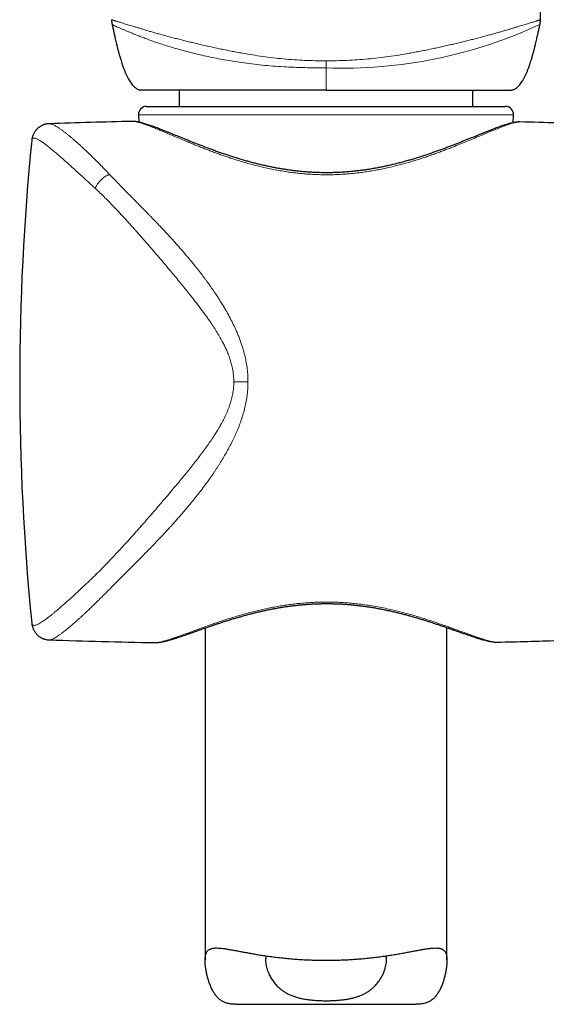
# Model space of a CAD drawing. Header units: millimetres. Extents: x 8 to 830, y 12 to 1725.
# Tile 159 of 256: x 393 to 426, y 1343 to 1404. Entities that reach past the tile are written whole.
import ezdxf

# ---------------------------------------------------------------- set-up
doc = ezdxf.new("R2010")
doc.units = ezdxf.units.MM

msp = doc.modelspace()

# ---------------------------------------------------------------- linework, layer by layer
at = {"color": 7, "linetype": 'Continuous', "lineweight": 30}
for p, q in [((425.2, 1403.839), (425.2, 1403.839)), ((398.64, 1403.545), (398.64, 1403.544)), ((425.171, 1403.546), (425.171, 1403.546)), ((402.804, 1399.467), (402.804, 1398.467)), ((421.004, 1398.467), (421.004, 1399.467)), ((400.777, 1398.467), (423.032, 1398.467)), ((400.277, 1397.946), (400.297, 1397.487)), ((423.511, 1397.453), (423.532, 1397.946)), ((394.745, 1397.391), (394.746, 1397.391)), ((399.876, 1397.534), (399.874, 1397.534)), ((423.933, 1397.499), (423.921, 1397.499)), ((423.934, 1397.498), (423.933, 1397.498)), ((393.653, 1396.344), (393.653, 1396.343)), ((393.654, 1366.433), (393.654, 1366.432)), ((404.404, 1366.118), (404.404, 1345.515)), ((419.404, 1345.514), (419.404, 1366.143)), ((394.747, 1365.385), (394.747, 1365.385)), ((401.27, 1365.212), (401.273, 1365.212)), ((422.538, 1365.243), (422.543, 1365.243)), ((406.318, 1342.785), (417.489, 1342.785))]:
    msp.add_line(p, q, dxfattribs=at)
at = {"color": 8, "linetype": 'Continuous', "lineweight": 0}
for p, q in [((411.904, 1401.289), (411.904, 1400.852)), ((411.904, 1397.946), (400.277, 1397.946)), ((423.532, 1397.946), (411.904, 1397.946))]:
    msp.add_line(p, q, dxfattribs=at)
msp.add_arc((412.933, 1429.801), 28.967, 267.96543, 294.99111, dxfattribs=at)
at = {"color": 7, "linetype": 'Continuous', "lineweight": 30}
for centre, radius, start, end in [((400.777, 1397.967), 0.5, 90, 182.48126), ((423.032, 1397.967), 0.5, 357.51874, 90), ((411.175, 897.662), 500, 91.29507, 91.88291), ((411.175, 897.662), 500, 88.26968, 88.5377), ((542.904, 1381.387), 150, 174.27785, 185.72169), ((411.175, 1865.113), 500, 268.11723, 268.8649), ((411.175, 1865.113), 500, 271.30286, 271.73032)]:
    msp.add_arc(centre, radius, start, end, dxfattribs=at)
for points, knots in [([(425.202, 1403.839), (425.201, 1404.237), (425.2, 1406.162), (425.193, 1409.615), (425.18, 1414.201), (425.163, 1418.79), (425.142, 1423.356), (425.117, 1427.898), (425.089, 1432.414), (425.058, 1436.931), (425.027, 1441.148), (424.995, 1445.064), (424.965, 1448.679), (424.933, 1452.293), (424.9, 1455.906), (424.865, 1459.496), (424.83, 1463.063), (424.795, 1466.606), (424.758, 1470.148), (424.72, 1473.781), (424.68, 1477.505), (424.639, 1481.319), (424.598, 1485.13), (424.556, 1488.936), (424.515, 1492.736), (424.474, 1496.46), (424.434, 1500.105), (424.396, 1503.673), (424.358, 1507.235), (424.321, 1510.79), (424.284, 1514.339), (424.249, 1517.882), (424.214, 1521.417), (424.181, 1524.944), (424.148, 1528.464), (424.118, 1531.955), (424.089, 1535.416), (424.068, 1538.071), (424.057, 1539.577), (424.054, 1539.942)], [0, 0, 0, 0, 0.008694, 0.042048, 0.07544, 0.108867, 0.142325, 0.175211, 0.208121, 0.24105, 0.273995, 0.300361, 0.326734, 0.353113, 0.379495, 0.40588, 0.431795, 0.457711, 0.483625, 0.509538, 0.537517, 0.565491, 0.593459, 0.62142, 0.649373, 0.677317, 0.703656, 0.729985, 0.756305, 0.782614, 0.808913, 0.835201, 0.861478, 0.887744, 0.914, 0.940243, 0.966008, 0.991763, 1, 1, 1, 1]), ([(398.607, 1403.839), (398.607, 1403.811), (398.608, 1403.752), (398.617, 1403.661), (398.628, 1403.591), (398.637, 1403.552), (398.639, 1403.544)], [0, 0, 0, 0, 0.28408, 0.601852, 0.915997, 1, 1, 1, 1]), ([(425.171, 1403.546), (425.175, 1403.568), (425.187, 1403.621), (425.197, 1403.706), (425.202, 1403.782), (425.202, 1403.827), (425.201, 1403.839)], [0, 0, 0, 0, 0.225657, 0.550402, 0.875757, 1, 1, 1, 1]), ([(398.638, 1403.544), (398.654, 1403.468), (398.688, 1403.311), (398.738, 1403.082), (398.786, 1402.863), (398.831, 1402.666), (398.872, 1402.491), (398.908, 1402.337), (398.941, 1402.205), (398.968, 1402.094), (398.991, 1402.003), (399.015, 1401.912), (399.04, 1401.818), (399.068, 1401.714), (399.097, 1401.61), (399.131, 1401.493), (399.171, 1401.358), (399.221, 1401.198), (399.279, 1401.021), (399.345, 1400.836), (399.415, 1400.654), (399.488, 1400.481), (399.565, 1400.317), (399.644, 1400.163), (399.727, 1400.022), (399.813, 1399.896), (399.888, 1399.802), (399.95, 1399.734), (400.002, 1399.682), (400.06, 1399.632), (400.128, 1399.581), (400.205, 1399.535), (400.298, 1399.492), (400.368, 1399.476), (400.404, 1399.467)], [0, 0, 0, 0, 0.050977, 0.104404, 0.153065, 0.196962, 0.236095, 0.270463, 0.300064, 0.324899, 0.344966, 0.361098, 0.385823, 0.408526, 0.431377, 0.456692, 0.48743, 0.523654, 0.565359, 0.609361, 0.651758, 0.692546, 0.731751, 0.769399, 0.805191, 0.838432, 0.869143, 0.883584, 0.898162, 0.916756, 0.933701, 0.953253, 0.975361, 1, 1, 1, 1]), ([(423.404, 1399.467), (423.441, 1399.476), (423.511, 1399.492), (423.609, 1399.537), (423.694, 1399.589), (423.765, 1399.644), (423.819, 1399.694), (423.864, 1399.739), (423.922, 1399.803), (423.996, 1399.896), (424.082, 1400.022), (424.165, 1400.164), (424.244, 1400.317), (424.321, 1400.481), (424.394, 1400.654), (424.464, 1400.836), (424.53, 1401.021), (424.588, 1401.199), (424.638, 1401.358), (424.678, 1401.493), (424.712, 1401.61), (424.741, 1401.714), (424.769, 1401.819), (424.794, 1401.913), (424.818, 1402.003), (424.841, 1402.094), (424.868, 1402.205), (424.901, 1402.337), (424.937, 1402.491), (424.978, 1402.666), (425.023, 1402.863), (425.071, 1403.082), (425.121, 1403.312), (425.155, 1403.469), (425.171, 1403.546)], [0, 0, 0, 0, 0.024633, 0.046736, 0.069874, 0.089273, 0.104979, 0.117798, 0.13082, 0.161524, 0.194757, 0.23054, 0.268179, 0.307374, 0.348153, 0.39054, 0.434531, 0.476225, 0.512441, 0.543172, 0.56848, 0.591326, 0.614023, 0.638742, 0.65487, 0.674933, 0.699761, 0.729356, 0.763716, 0.802839, 0.846725, 0.895374, 0.948788, 1, 1, 1, 1]), ([(411.904, 1399.467), (411.526, 1399.467), (410.772, 1399.467), (409.654, 1399.467), (408.559, 1399.467), (407.492, 1399.467), (406.467, 1399.467), (405.498, 1399.467), (404.592, 1399.467), (403.754, 1399.467), (402.992, 1399.467), (402.32, 1399.467), (401.741, 1399.467), (401.259, 1399.467), (400.876, 1399.467), (400.604, 1399.467), (400.435, 1399.467), (400.415, 1399.467), (400.405, 1399.467)], [0, 0, 0, 0, 0.06289, 0.125152, 0.187398, 0.250241, 0.313115, 0.375367, 0.437608, 0.500451, 0.563309, 0.625546, 0.687771, 0.750598, 0.813432, 0.875645, 0.937847, 1, 1, 1, 1]), ([(411.904, 1399.467), (412.283, 1399.467), (413.037, 1399.467), (414.154, 1399.467), (415.25, 1399.467), (416.316, 1399.467), (417.341, 1399.467), (418.31, 1399.467), (419.217, 1399.467), (420.055, 1399.467), (420.816, 1399.467), (421.489, 1399.467), (422.068, 1399.467), (422.55, 1399.467), (422.932, 1399.467), (423.205, 1399.467), (423.374, 1399.467), (423.394, 1399.467), (423.404, 1399.467)], [0, 0, 0, 0, 0.062874, 0.125131, 0.187382, 0.25024, 0.313083, 0.375324, 0.437576, 0.500451, 0.563278, 0.625503, 0.687739, 0.750598, 0.813401, 0.875603, 0.937816, 1, 1, 1, 1]), ([(394.746, 1397.392), (394.717, 1397.39), (394.665, 1397.388), (394.594, 1397.378), (394.536, 1397.367), (394.493, 1397.356), (394.463, 1397.348), (394.437, 1397.34), (394.408, 1397.331), (394.368, 1397.316), (394.317, 1397.295), (394.254, 1397.265), (394.188, 1397.228), (394.126, 1397.187), (394.074, 1397.147), (394.031, 1397.111), (393.995, 1397.077), (393.965, 1397.047), (393.94, 1397.02), (393.917, 1396.993), (393.892, 1396.962), (393.862, 1396.921), (393.827, 1396.87), (393.791, 1396.808), (393.754, 1396.735), (393.719, 1396.649), (393.689, 1396.554), (393.665, 1396.451), (393.657, 1396.38), (393.652, 1396.344)], [0, 0, 0, 0, 0.054022, 0.099314, 0.13563, 0.162791, 0.180672, 0.192867, 0.209714, 0.231882, 0.263799, 0.302813, 0.347832, 0.389183, 0.424609, 0.454925, 0.480733, 0.50513, 0.523371, 0.540408, 0.563221, 0.591833, 0.626199, 0.667977, 0.718592, 0.777812, 0.844596, 0.91869, 1, 1, 1, 1]), ([(423.909, 1397.499), (423.904, 1397.499), (423.87, 1397.5), (423.804, 1397.497), (423.705, 1397.488), (423.595, 1397.471), (423.475, 1397.447), (423.348, 1397.417), (423.219, 1397.382), (423.09, 1397.343), (422.958, 1397.301), (422.824, 1397.256), (422.684, 1397.206), (422.54, 1397.154), (422.392, 1397.098), (422.238, 1397.039), (422.078, 1396.977), (421.914, 1396.911), (421.743, 1396.843), (421.567, 1396.772), (421.385, 1396.698), (421.198, 1396.622), (421.005, 1396.544), (420.807, 1396.464), (420.603, 1396.382), (420.394, 1396.298), (420.179, 1396.212), (419.958, 1396.126), (419.732, 1396.038), (419.5, 1395.949), (419.264, 1395.86), (419.023, 1395.771), (418.778, 1395.683), (418.529, 1395.595), (418.277, 1395.508), (418.022, 1395.423), (417.764, 1395.339), (417.502, 1395.257), (417.238, 1395.177), (416.973, 1395.1), (416.705, 1395.025), (416.437, 1394.954), (416.167, 1394.886), (415.898, 1394.822), (415.629, 1394.761), (415.359, 1394.704), (415.09, 1394.652), (414.821, 1394.603), (414.552, 1394.559), (414.283, 1394.518), (414.014, 1394.482), (413.747, 1394.45), (413.479, 1394.423), (413.212, 1394.4), (412.945, 1394.381), (412.676, 1394.366), (412.409, 1394.356), (412.143, 1394.351), (411.879, 1394.349), (411.616, 1394.352), (411.352, 1394.36), (411.087, 1394.371), (410.822, 1394.387), (410.558, 1394.408), (410.292, 1394.432), (410.027, 1394.461), (409.762, 1394.494), (409.496, 1394.531), (409.231, 1394.573), (408.965, 1394.618), (408.698, 1394.667), (408.432, 1394.721), (408.167, 1394.778), (407.902, 1394.838), (407.638, 1394.902), (407.375, 1394.969), (407.111, 1395.04), (406.848, 1395.114), (406.585, 1395.191), (406.325, 1395.271), (406.065, 1395.352), (405.808, 1395.436), (405.554, 1395.522), (405.302, 1395.609), (405.054, 1395.697), (404.81, 1395.786), (404.569, 1395.876), (404.333, 1395.965), (404.101, 1396.054), (403.875, 1396.142), (403.652, 1396.23), (403.434, 1396.317), (403.222, 1396.403), (403.015, 1396.487), (402.813, 1396.569), (402.617, 1396.649), (402.428, 1396.726), (402.244, 1396.801), (402.067, 1396.873), (401.895, 1396.942), (401.731, 1397.007), (401.573, 1397.069), (401.421, 1397.128), (401.273, 1397.183), (401.131, 1397.236), (400.993, 1397.285), (400.859, 1397.33), (400.729, 1397.372), (400.602, 1397.411), (400.478, 1397.445), (400.356, 1397.476), (400.233, 1397.502), (400.117, 1397.521), (400.01, 1397.531), (399.935, 1397.535), (399.894, 1397.534), (399.885, 1397.534)], [0, 0, 0, 0, 0.001169, 0.008362, 0.016648, 0.025845, 0.036181, 0.046583, 0.056527, 0.066055, 0.075255, 0.08451, 0.093664, 0.102746, 0.111789, 0.120822, 0.129863, 0.138921, 0.147943, 0.157059, 0.166182, 0.175318, 0.184472, 0.193649, 0.202852, 0.212084, 0.221345, 0.230636, 0.239958, 0.249308, 0.258687, 0.268074, 0.277433, 0.286749, 0.296026, 0.305271, 0.314487, 0.323681, 0.33282, 0.341884, 0.35089, 0.359823, 0.368669, 0.377417, 0.386053, 0.394618, 0.403093, 0.411483, 0.419797, 0.428047, 0.436242, 0.44439, 0.452402, 0.460404, 0.46842, 0.476421, 0.48438, 0.492275, 0.500087, 0.507859, 0.515725, 0.5236, 0.531494, 0.539416, 0.547377, 0.555385, 0.563447, 0.571523, 0.57968, 0.587932, 0.596265, 0.604661, 0.613105, 0.621581, 0.630137, 0.63882, 0.647596, 0.656462, 0.665413, 0.674443, 0.683544, 0.692708, 0.701928, 0.711192, 0.720491, 0.729813, 0.739148, 0.748498, 0.75783, 0.767175, 0.776538, 0.785908, 0.79527, 0.804615, 0.813934, 0.823218, 0.832462, 0.84166, 0.85081, 0.85991, 0.868974, 0.877916, 0.886831, 0.895797, 0.904814, 0.913889, 0.923032, 0.932261, 0.941606, 0.951113, 0.96085, 0.970906, 0.981346, 0.990061, 0.997775, 1, 1, 1, 1]), ([(401.273, 1365.211), (401.288, 1365.211), (401.337, 1365.21), (401.422, 1365.214), (401.532, 1365.225), (401.653, 1365.243), (401.78, 1365.267), (401.911, 1365.296), (402.044, 1365.329), (402.18, 1365.366), (402.318, 1365.406), (402.46, 1365.449), (402.607, 1365.496), (402.759, 1365.545), (402.915, 1365.598), (403.075, 1365.652), (403.241, 1365.709), (403.411, 1365.769), (403.588, 1365.831), (403.77, 1365.896), (403.958, 1365.962), (404.151, 1366.03), (404.35, 1366.1), (404.554, 1366.171), (404.764, 1366.243), (404.978, 1366.316), (405.197, 1366.389), (405.42, 1366.463), (405.647, 1366.536), (405.877, 1366.608), (406.112, 1366.681), (406.35, 1366.752), (406.59, 1366.822), (406.834, 1366.89), (407.08, 1366.957), (407.329, 1367.021), (407.579, 1367.083), (407.83, 1367.143), (408.083, 1367.199), (408.337, 1367.253), (408.59, 1367.303), (408.843, 1367.35), (409.097, 1367.394), (409.352, 1367.434), (409.607, 1367.471), (409.861, 1367.504), (410.116, 1367.534), (410.371, 1367.559), (410.624, 1367.581), (410.878, 1367.599), (411.131, 1367.613), (411.384, 1367.623), (411.637, 1367.63), (411.889, 1367.632), (412.141, 1367.631), (412.392, 1367.626), (412.645, 1367.617), (412.897, 1367.605), (413.149, 1367.588), (413.401, 1367.568), (413.654, 1367.544), (413.905, 1367.517), (414.156, 1367.486), (414.407, 1367.451), (414.658, 1367.413), (414.909, 1367.371), (415.159, 1367.327), (415.408, 1367.279), (415.657, 1367.228), (415.905, 1367.174), (416.153, 1367.117), (416.399, 1367.057), (416.645, 1366.995), (416.889, 1366.931), (417.131, 1366.865), (417.371, 1366.797), (417.608, 1366.727), (417.843, 1366.656), (418.075, 1366.584), (418.302, 1366.512), (418.525, 1366.44), (418.745, 1366.367), (418.961, 1366.295), (419.172, 1366.223), (419.378, 1366.152), (419.58, 1366.082), (419.777, 1366.013), (419.968, 1365.946), (420.153, 1365.881), (420.334, 1365.818), (420.508, 1365.758), (420.677, 1365.699), (420.84, 1365.644), (420.996, 1365.592), (421.147, 1365.542), (421.294, 1365.496), (421.435, 1365.452), (421.573, 1365.412), (421.707, 1365.375), (421.837, 1365.341), (421.965, 1365.311), (422.09, 1365.285), (422.216, 1365.264), (422.336, 1365.25), (422.428, 1365.242), (422.479, 1365.243), (422.493, 1365.243)], [0, 0, 0, 0, 0.004124, 0.013327, 0.023649, 0.034703, 0.046147, 0.057289, 0.068104, 0.07867, 0.08907, 0.09923, 0.109444, 0.119591, 0.129675, 0.139687, 0.149611, 0.159545, 0.169586, 0.179621, 0.189664, 0.199723, 0.209812, 0.219931, 0.23002, 0.240146, 0.250276, 0.26037, 0.270395, 0.280369, 0.290381, 0.300328, 0.310218, 0.320061, 0.329863, 0.339621, 0.349244, 0.358824, 0.368334, 0.377746, 0.387037, 0.396181, 0.405331, 0.414389, 0.423368, 0.432282, 0.441144, 0.449957, 0.458647, 0.4673, 0.475939, 0.484555, 0.493139, 0.501683, 0.510192, 0.518741, 0.527317, 0.53591, 0.544529, 0.553188, 0.561896, 0.570637, 0.579386, 0.588222, 0.597135, 0.606116, 0.615154, 0.624243, 0.633432, 0.642739, 0.652119, 0.661582, 0.671137, 0.680793, 0.690518, 0.700294, 0.710165, 0.720102, 0.730074, 0.740045, 0.75002, 0.760094, 0.770176, 0.78027, 0.790385, 0.80053, 0.810675, 0.820748, 0.830851, 0.840958, 0.851044, 0.861091, 0.871166, 0.881052, 0.891003, 0.901021, 0.91111, 0.921281, 0.931555, 0.941962, 0.952548, 0.96338, 0.974543, 0.986101, 0.996035, 1, 1, 1, 1]), ([(393.652, 1366.43), (393.656, 1366.394), (393.665, 1366.326), (393.687, 1366.227), (393.715, 1366.137), (393.745, 1366.06), (393.778, 1365.991), (393.814, 1365.925), (393.86, 1365.853), (393.919, 1365.776), (393.993, 1365.697), (394.075, 1365.625), (394.158, 1365.565), (394.231, 1365.521), (394.285, 1365.494), (394.322, 1365.478), (394.35, 1365.465), (394.386, 1365.452), (394.434, 1365.435), (394.494, 1365.418), (394.567, 1365.401), (394.653, 1365.388), (394.713, 1365.384), (394.746, 1365.383)], [0, 0, 0, 0, 0.082804, 0.154993, 0.216571, 0.271323, 0.311749, 0.354045, 0.402572, 0.45738, 0.515973, 0.581285, 0.636536, 0.682593, 0.719736, 0.734989, 0.749884, 0.771993, 0.802084, 0.840071, 0.88583, 0.939207, 1, 1, 1, 1]), ([(406.318, 1342.786), (406.303, 1342.786), (406.237, 1342.785), (406.101, 1342.792), (405.915, 1342.813), (405.719, 1342.86), (405.536, 1342.931), (405.369, 1343.029), (405.22, 1343.153), (405.087, 1343.299), (404.968, 1343.465), (404.857, 1343.655), (404.755, 1343.87), (404.664, 1344.105), (404.587, 1344.348), (404.523, 1344.593), (404.472, 1344.837), (404.435, 1345.075), (404.415, 1345.265), (404.406, 1345.409), (404.404, 1345.513), (404.406, 1345.613), (404.413, 1345.707), (404.425, 1345.794), (404.444, 1345.874), (404.468, 1345.946), (404.498, 1346.011), (404.534, 1346.068), (404.577, 1346.118), (404.625, 1346.16), (404.68, 1346.194), (404.74, 1346.223), (404.807, 1346.245), (404.88, 1346.261), (404.959, 1346.272), (405.045, 1346.278), (405.159, 1346.279), (405.307, 1346.271), (405.498, 1346.251), (405.707, 1346.222), (405.933, 1346.184), (406.175, 1346.14), (406.431, 1346.092), (406.7, 1346.041), (406.985, 1345.988), (407.285, 1345.934), (407.599, 1345.88), (407.925, 1345.828), (408.269, 1345.776), (408.633, 1345.727), (409.019, 1345.68), (409.419, 1345.638), (409.829, 1345.601), (410.247, 1345.57), (410.662, 1345.547), (411.075, 1345.53), (411.486, 1345.52), (411.902, 1345.517), (412.32, 1345.52), (412.737, 1345.53), (413.144, 1345.547), (413.542, 1345.569), (413.932, 1345.597), (414.318, 1345.631), (414.699, 1345.67), (415.072, 1345.714), (415.434, 1345.762), (415.786, 1345.813), (416.129, 1345.867), (416.462, 1345.923), (416.783, 1345.981), (417.089, 1346.038), (417.381, 1346.093), (417.658, 1346.145), (417.92, 1346.192), (418.166, 1346.232), (418.394, 1346.261), (418.601, 1346.278), (418.754, 1346.279), (418.866, 1346.27), (418.944, 1346.258), (419.016, 1346.241), (419.082, 1346.217), (419.142, 1346.187), (419.196, 1346.15), (419.244, 1346.106), (419.285, 1346.054), (419.32, 1345.995), (419.348, 1345.929), (419.371, 1345.854), (419.387, 1345.771), (419.399, 1345.681), (419.404, 1345.582), (419.405, 1345.474), (419.4, 1345.333), (419.384, 1345.152), (419.353, 1344.93), (419.31, 1344.7), (419.254, 1344.466), (419.187, 1344.231), (419.106, 1343.999), (419.01, 1343.773), (418.9, 1343.559), (418.794, 1343.396), (418.7, 1343.276), (418.624, 1343.192), (418.543, 1343.115), (418.456, 1343.045), (418.364, 1342.983), (418.266, 1342.931), (418.164, 1342.888), (418.057, 1342.853), (417.945, 1342.826), (417.828, 1342.805), (417.707, 1342.793), (417.594, 1342.785), (417.519, 1342.787), (417.489, 1342.788)], [0, 0, 0, 0, 0.001858, 0.008095, 0.01734, 0.026648, 0.036022, 0.04548, 0.054718, 0.064025, 0.073381, 0.08278, 0.09373, 0.104707, 0.115739, 0.126784, 0.137896, 0.149025, 0.160219, 0.165838, 0.171457, 0.177358, 0.18327, 0.18923, 0.19519, 0.201199, 0.207209, 0.213269, 0.219341, 0.225233, 0.231136, 0.23708, 0.243023, 0.249004, 0.254986, 0.261002, 0.267027, 0.277462, 0.287934, 0.298603, 0.309305, 0.319953, 0.33063, 0.341246, 0.35189, 0.362722, 0.373582, 0.384378, 0.395204, 0.4068, 0.418432, 0.430288, 0.442185, 0.454032, 0.46592, 0.477145, 0.488406, 0.499882, 0.511397, 0.522862, 0.534365, 0.545332, 0.556332, 0.567536, 0.578775, 0.589958, 0.601174, 0.612373, 0.623604, 0.635042, 0.646513, 0.657925, 0.66937, 0.680968, 0.692603, 0.704468, 0.716378, 0.728251, 0.740179, 0.746129, 0.752087, 0.758082, 0.764076, 0.770111, 0.776146, 0.782225, 0.788317, 0.794277, 0.80025, 0.806272, 0.812295, 0.818368, 0.824442, 0.830565, 0.8367, 0.847183, 0.857696, 0.868264, 0.878845, 0.889487, 0.900141, 0.910847, 0.921579, 0.932126, 0.937434, 0.942741, 0.94809, 0.953438, 0.958839, 0.964255, 0.969533, 0.974824, 0.980163, 0.985502, 0.990884, 0.996265, 1, 1, 1, 1]), ([(408.199, 1345.788), (408.19, 1345.761), (408.167, 1345.698), (408.154, 1345.582), (408.154, 1345.441), (408.172, 1345.282), (408.207, 1345.111), (408.26, 1344.931), (408.337, 1344.726), (408.426, 1344.539), (408.521, 1344.374), (408.601, 1344.251), (408.689, 1344.13), (408.787, 1344.012), (408.895, 1343.897), (409.013, 1343.786), (409.142, 1343.68), (409.293, 1343.573), (409.47, 1343.467), (409.676, 1343.366), (409.9, 1343.277), (410.138, 1343.203), (410.387, 1343.143), (410.646, 1343.095), (410.916, 1343.059), (411.159, 1343.036), (411.37, 1343.022), (411.547, 1343.014), (411.725, 1343.009), (411.845, 1343.008), (411.904, 1343.008)], [0, 0, 0, 0, 0.0289476, 0.0683838, 0.1081945, 0.1509599, 0.1939311, 0.2375547, 0.2813244, 0.3402752, 0.370205, 0.4001342, 0.4302698, 0.4604041, 0.491086, 0.5218467, 0.552952, 0.5841618, 0.6231404, 0.66251, 0.7021603, 0.7422502, 0.7812396, 0.8206551, 0.8603552, 0.9004836, 0.9252, 0.949981, 0.9749577, 1, 1, 1, 1]), ([(411.904, 1343.008), (411.999, 1343.009), (412.19, 1343.01), (412.474, 1343.023), (412.758, 1343.045), (413.034, 1343.076), (413.28, 1343.116), (413.495, 1343.16), (413.684, 1343.208), (413.867, 1343.264), (414.058, 1343.335), (414.252, 1343.422), (414.447, 1343.529), (414.627, 1343.649), (414.78, 1343.772), (414.91, 1343.893), (415.02, 1344.01), (415.121, 1344.131), (415.23, 1344.281), (415.341, 1344.461), (415.442, 1344.66), (415.52, 1344.85), (415.58, 1345.031), (415.624, 1345.207), (415.647, 1345.359), (415.656, 1345.485), (415.653, 1345.597), (415.641, 1345.701), (415.619, 1345.762), (415.61, 1345.788)], [0, 0, 0, 0, 0.0395751, 0.079552, 0.1198035, 0.1604838, 0.2000758, 0.2301141, 0.260152, 0.2907202, 0.3212886, 0.3596636, 0.3984185, 0.437417, 0.4767634, 0.5077165, 0.5386714, 0.5699319, 0.6011938, 0.650514, 0.7000407, 0.7429662, 0.7860204, 0.829722, 0.8736063, 0.9031778, 0.9328366, 0.972227, 1, 1, 1, 1])]:
    msp.add_open_spline(points, degree=3, knots=knots, dxfattribs=at)
at = {"color": 8, "linetype": 'Continuous', "lineweight": 0}
for points, knots in [([(398.607, 1403.839), (398.608, 1403.84), (398.608, 1403.84), (398.626, 1403.833), (398.657, 1403.821), (398.689, 1403.81), (398.729, 1403.796), (398.779, 1403.781), (398.837, 1403.763), (398.906, 1403.743), (398.985, 1403.719), (399.075, 1403.693), (399.177, 1403.662), (399.289, 1403.628), (399.409, 1403.591), (399.539, 1403.551), (399.681, 1403.507), (399.835, 1403.46), (400.002, 1403.409), (400.182, 1403.354), (400.376, 1403.295), (400.583, 1403.232), (400.804, 1403.167), (401.038, 1403.098), (401.285, 1403.027), (401.545, 1402.954), (401.818, 1402.879), (402.103, 1402.802), (402.4, 1402.723), (402.702, 1402.645), (403.006, 1402.568), (403.311, 1402.492), (403.623, 1402.417), (403.944, 1402.341), (404.272, 1402.265), (404.608, 1402.189), (404.949, 1402.113), (405.295, 1402.039), (405.646, 1401.966), (406.002, 1401.894), (406.361, 1401.826), (406.809, 1401.744), (407.348, 1401.654), (407.981, 1401.559), (408.621, 1401.476), (409.268, 1401.406), (409.921, 1401.352), (410.58, 1401.315), (411.241, 1401.293), (411.683, 1401.291), (411.904, 1401.289)], [0, 0, 0, 0, 0.016217, 0.053847, 0.072693, 0.091539, 0.110513, 0.129487, 0.148505, 0.167522, 0.186578, 0.205633, 0.224759, 0.243885, 0.26185, 0.279835, 0.297901, 0.315967, 0.334133, 0.352299, 0.370572, 0.388878, 0.407199, 0.425552, 0.444028, 0.462505, 0.481116, 0.499728, 0.51847, 0.537247, 0.554791, 0.572335, 0.589971, 0.607607, 0.625446, 0.643286, 0.6612, 0.679115, 0.69711, 0.715105, 0.733155, 0.751206, 0.781948, 0.812744, 0.843701, 0.874704, 0.905911, 0.937163, 0.968564, 1, 1, 1, 1]), ([(411.904, 1401.289), (412.12, 1401.291), (412.551, 1401.293), (413.199, 1401.314), (413.846, 1401.349), (414.494, 1401.401), (415.141, 1401.47), (415.786, 1401.553), (416.427, 1401.648), (416.97, 1401.739), (417.416, 1401.82), (417.766, 1401.886), (418.114, 1401.956), (418.461, 1402.027), (418.806, 1402.101), (419.15, 1402.177), (419.488, 1402.253), (419.822, 1402.331), (420.149, 1402.408), (420.469, 1402.485), (420.783, 1402.563), (421.091, 1402.641), (421.391, 1402.719), (421.684, 1402.796), (421.967, 1402.872), (422.24, 1402.947), (422.502, 1403.021), (422.753, 1403.093), (422.992, 1403.163), (423.215, 1403.229), (423.422, 1403.292), (423.614, 1403.35), (423.794, 1403.405), (423.961, 1403.456), (424.117, 1403.504), (424.261, 1403.548), (424.394, 1403.589), (424.515, 1403.626), (424.626, 1403.66), (424.726, 1403.69), (424.816, 1403.717), (424.895, 1403.74), (424.965, 1403.761), (425.025, 1403.779), (425.075, 1403.795), (425.117, 1403.809), (425.15, 1403.82), (425.182, 1403.832), (425.201, 1403.84), (425.2, 1403.839), (425.2, 1403.839)], [0, 0, 0, 0, 0.030624, 0.0612779, 0.0920794, 0.122922, 0.1539736, 0.1850722, 0.2163375, 0.2476574, 0.2652222, 0.2827868, 0.3004005, 0.318014, 0.3359735, 0.3539327, 0.3719643, 0.3899956, 0.4079804, 0.4259649, 0.4440451, 0.4621251, 0.4804403, 0.4987864, 0.5172647, 0.5357431, 0.5543581, 0.5729731, 0.5917248, 0.6105109, 0.6284492, 0.6464179, 0.664502, 0.6825865, 0.7007755, 0.7189649, 0.7372491, 0.7555547, 0.7742186, 0.7928828, 0.8116176, 0.8303527, 0.8494287, 0.8685049, 0.8876283, 0.9067519, 0.925752, 0.9447522, 0.9828152, 1, 1, 1, 1]), ([(411.904, 1400.852), (411.904, 1400.852), (411.685, 1400.852), (411.246, 1400.854), (410.588, 1400.866), (409.931, 1400.887), (409.272, 1400.919), (408.611, 1400.964), (407.95, 1401.023), (407.296, 1401.094), (406.687, 1401.173), (406.125, 1401.258), (405.608, 1401.347), (405.1, 1401.443), (404.596, 1401.548), (404.098, 1401.659), (403.608, 1401.777), (403.133, 1401.898), (402.693, 1402.019), (402.287, 1402.138), (401.913, 1402.254), (401.558, 1402.37), (401.222, 1402.484), (400.906, 1402.597), (400.615, 1402.705), (400.347, 1402.808), (400.104, 1402.904), (399.881, 1402.995), (399.678, 1403.078), (399.496, 1403.155), (399.325, 1403.228), (399.168, 1403.295), (399.029, 1403.356), (398.912, 1403.408), (398.818, 1403.451), (398.744, 1403.488), (398.69, 1403.517), (398.655, 1403.536), (398.638, 1403.547), (398.639, 1403.545), (398.64, 1403.545)], [0, 0, 0, 0, 0.000003, 0.03138, 0.062772, 0.09416, 0.125529, 0.15758, 0.189661, 0.221736, 0.25378, 0.280091, 0.306424, 0.332754, 0.35906, 0.386259, 0.413493, 0.440722, 0.467912, 0.492165, 0.516489, 0.540846, 0.565201, 0.58952, 0.61377, 0.637486, 0.661257, 0.685064, 0.70888, 0.732672, 0.756402, 0.784362, 0.812352, 0.840351, 0.868321, 0.897063, 0.925823, 0.954585, 0.98333, 1, 1, 1, 1]), ([(411.904, 1399.467), (411.904, 1399.471), (411.904, 1399.48), (411.904, 1399.508), (411.904, 1399.551), (411.904, 1399.615), (411.904, 1399.697), (411.904, 1399.827), (411.904, 1400.014), (411.904, 1400.261), (411.904, 1400.545), (411.904, 1400.743), (411.904, 1400.852)], [0, 0, 0, 0, 0.032488, 0.066072, 0.1144, 0.163958, 0.233425, 0.303673, 0.446833, 0.618803, 0.791278, 1, 1, 1, 1]), ([(394.746, 1397.391), (394.758, 1397.391), (394.785, 1397.391), (394.836, 1397.381), (394.898, 1397.361), (394.967, 1397.333), (395.045, 1397.295), (395.132, 1397.247), (395.234, 1397.186), (395.355, 1397.108), (395.496, 1397.009), (395.619, 1396.919), (395.716, 1396.845), (395.782, 1396.793), (395.851, 1396.739), (395.921, 1396.683), (395.994, 1396.624), (396.087, 1396.547), (396.203, 1396.449), (396.344, 1396.328), (396.492, 1396.198), (396.647, 1396.059), (396.809, 1395.911), (396.977, 1395.755), (397.146, 1395.594), (397.348, 1395.4), (397.586, 1395.167), (397.869, 1394.883), (398.167, 1394.577), (398.375, 1394.359), (398.48, 1394.248)], [0, 0, 0, 0, 0.029031, 0.063927, 0.099064, 0.134458, 0.170123, 0.206073, 0.242323, 0.287684, 0.333732, 0.380491, 0.399061, 0.417746, 0.436546, 0.455464, 0.4745, 0.493657, 0.527352, 0.56157, 0.596316, 0.631596, 0.667416, 0.703781, 0.740697, 0.774801, 0.828764, 0.884277, 0.941352, 1, 1, 1, 1]), ([(423.933, 1397.498), (423.926, 1397.499), (423.899, 1397.5), (423.845, 1397.496), (423.769, 1397.488), (423.686, 1397.473), (423.586, 1397.452), (423.465, 1397.42), (423.321, 1397.377), (423.164, 1397.325), (422.994, 1397.265), (422.812, 1397.197), (422.618, 1397.122), (422.412, 1397.039), (422.164, 1396.938), (421.869, 1396.815), (421.515, 1396.666), (421.133, 1396.504), (420.728, 1396.335), (420.308, 1396.161), (419.938, 1396.012), (419.62, 1395.886), (419.361, 1395.786), (419.096, 1395.685), (418.821, 1395.583), (418.535, 1395.48), (418.237, 1395.376), (417.934, 1395.274), (417.629, 1395.175), (417.322, 1395.08), (417.014, 1394.988), (416.7, 1394.9), (416.362, 1394.81), (415.998, 1394.719), (415.619, 1394.633), (415.247, 1394.555), (414.882, 1394.487), (414.513, 1394.425), (414.162, 1394.374), (413.83, 1394.333), (413.518, 1394.299), (413.204, 1394.272), (412.854, 1394.248), (412.468, 1394.23), (412.059, 1394.222), (411.662, 1394.224), (411.278, 1394.235), (410.894, 1394.255), (410.534, 1394.282), (410.198, 1394.315), (409.885, 1394.351), (409.575, 1394.393), (409.23, 1394.445), (408.855, 1394.511), (408.448, 1394.591), (408.045, 1394.679), (407.648, 1394.774), (407.256, 1394.876), (406.869, 1394.984), (406.489, 1395.098), (406.146, 1395.206), (405.84, 1395.307), (405.569, 1395.399), (405.302, 1395.493), (405.034, 1395.59), (404.767, 1395.689), (404.501, 1395.79), (404.239, 1395.892), (403.987, 1395.992), (403.743, 1396.09), (403.508, 1396.186), (403.278, 1396.281), (403.003, 1396.396), (402.689, 1396.528), (402.341, 1396.675), (402.009, 1396.816), (401.694, 1396.949), (401.396, 1397.072), (401.117, 1397.184), (400.858, 1397.283), (400.642, 1397.36), (400.465, 1397.418), (400.319, 1397.461), (400.187, 1397.495), (400.067, 1397.519), (399.962, 1397.533), (399.904, 1397.534), (399.876, 1397.534)], [0, 0, 0, 0, 0.003158, 0.0122, 0.021242, 0.030317, 0.039392, 0.051397, 0.06342, 0.075523, 0.087627, 0.099799, 0.111971, 0.124218, 0.136481, 0.153786, 0.171132, 0.189415, 0.207744, 0.225343, 0.24298, 0.252968, 0.262955, 0.27297, 0.282984, 0.293555, 0.304125, 0.314729, 0.325333, 0.335535, 0.345737, 0.355973, 0.366209, 0.378387, 0.390581, 0.401634, 0.412686, 0.423795, 0.434903, 0.444038, 0.453173, 0.462344, 0.471516, 0.483674, 0.495856, 0.50692, 0.517985, 0.529118, 0.540252, 0.54942, 0.558589, 0.567794, 0.576998, 0.589356, 0.601734, 0.614196, 0.626658, 0.63919, 0.651721, 0.664328, 0.67695, 0.686435, 0.695921, 0.70543, 0.71494, 0.724969, 0.734998, 0.745055, 0.755111, 0.764775, 0.774438, 0.784127, 0.793815, 0.810038, 0.826291, 0.842692, 0.859128, 0.875774, 0.89246, 0.90931, 0.926206, 0.938489, 0.950791, 0.963183, 0.975575, 0.988052, 1, 1, 1, 1]), ([(397.585, 1393.386), (397.461, 1393.501), (397.214, 1393.729), (396.863, 1394.051), (396.532, 1394.353), (396.221, 1394.635), (395.931, 1394.896), (395.661, 1395.136), (395.412, 1395.355), (395.18, 1395.555), (394.966, 1395.737), (394.767, 1395.9), (394.585, 1396.044), (394.421, 1396.168), (394.273, 1396.273), (394.138, 1396.36), (394.016, 1396.428), (393.936, 1396.462), (393.888, 1396.478), (393.864, 1396.484), (393.842, 1396.489), (393.821, 1396.492), (393.801, 1396.493), (393.768, 1396.493), (393.726, 1396.483), (393.686, 1396.451), (393.661, 1396.406), (393.656, 1396.363), (393.653, 1396.344)], [0, 0, 0, 0, 0.054728, 0.108379, 0.160981, 0.212565, 0.263162, 0.311928, 0.359809, 0.406843, 0.453066, 0.499339, 0.544858, 0.589671, 0.633826, 0.677375, 0.724641, 0.77131, 0.783445, 0.795546, 0.807614, 0.81965, 0.831656, 0.843633, 0.885047, 0.926362, 0.967632, 1, 1, 1, 1]), ([(397.585, 1393.386), (397.606, 1393.431), (397.65, 1393.523), (397.735, 1393.657), (397.835, 1393.787), (397.95, 1393.908), (398.075, 1394.018), (398.208, 1394.112), (398.343, 1394.191), (398.435, 1394.229), (398.48, 1394.248)], [0, 0, 0, 0, 0.120941, 0.245295, 0.372034, 0.5, 0.627966, 0.754705, 0.879059, 1, 1, 1, 1]), ([(398.48, 1394.248), (398.562, 1394.161), (398.731, 1393.983), (399.001, 1393.703), (399.29, 1393.407), (399.579, 1393.112), (399.845, 1392.844), (400.081, 1392.604), (400.307, 1392.376), (400.486, 1392.194), (400.614, 1392.063), (400.687, 1391.988), (400.757, 1391.916), (400.819, 1391.853), (400.873, 1391.798), (400.924, 1391.746), (400.977, 1391.691), (401.064, 1391.602), (401.189, 1391.472), (401.358, 1391.297), (401.543, 1391.103), (401.727, 1390.908), (401.91, 1390.713), (402.087, 1390.522), (402.265, 1390.329), (402.453, 1390.121), (402.646, 1389.906), (402.839, 1389.688), (402.996, 1389.508), (403.121, 1389.363), (403.194, 1389.277), (403.24, 1389.223), (403.26, 1389.2), (403.279, 1389.176), (403.298, 1389.154), (403.317, 1389.131), (403.336, 1389.11), (403.446, 1388.978), (403.644, 1388.739), (403.92, 1388.395), (404.137, 1388.117), (404.298, 1387.905), (404.41, 1387.756), (404.519, 1387.607), (404.635, 1387.448), (404.786, 1387.237), (404.965, 1386.978), (405.162, 1386.683), (405.366, 1386.364), (405.512, 1386.126), (405.605, 1385.968), (405.633, 1385.92), (405.661, 1385.872), (405.689, 1385.825), (405.716, 1385.777), (405.808, 1385.616), (405.957, 1385.341), (406.153, 1384.953), (406.293, 1384.652), (406.385, 1384.439), (406.437, 1384.314), (406.488, 1384.189), (406.536, 1384.065), (406.582, 1383.942), (406.625, 1383.82), (406.696, 1383.614), (406.786, 1383.323), (406.883, 1382.947), (406.962, 1382.566), (407.019, 1382.177), (407.056, 1381.782), (407.061, 1381.518), (407.063, 1381.387)], [0, 0, 0, 0, 0.0287563, 0.0586504, 0.0896961, 0.1218198, 0.1494142, 0.1707868, 0.1931235, 0.2164262, 0.2234768, 0.2306114, 0.2378302, 0.2439197, 0.2485711, 0.2534516, 0.258561, 0.2638996, 0.2785227, 0.2946309, 0.3122249, 0.3313053, 0.3473402, 0.3643303, 0.3816229, 0.3979204, 0.4181015, 0.4365119, 0.4531509, 0.463162, 0.472401, 0.474369, 0.476298, 0.4781882, 0.4800394, 0.4818517, 0.4836251, 0.4853595, 0.5139787, 0.5411405, 0.5668457, 0.5784593, 0.5897497, 0.600717, 0.6120466, 0.6255533, 0.6474796, 0.6686781, 0.6891524, 0.7150768, 0.7183795, 0.7216609, 0.724921, 0.7281599, 0.7313776, 0.7345741, 0.7610448, 0.7865008, 0.8109646, 0.8189841, 0.826895, 0.8346984, 0.8423956, 0.8499877, 0.857476, 0.8648618, 0.8878309, 0.9101295, 0.9318079, 0.9548226, 0.9775273, 1, 1, 1, 1]), ([(406.185, 1381.387), (406.184, 1381.453), (406.182, 1381.584), (406.167, 1381.781), (406.144, 1381.978), (406.11, 1382.177), (406.061, 1382.407), (405.989, 1382.67), (405.89, 1382.967), (405.795, 1383.207), (405.715, 1383.389), (405.658, 1383.513), (405.6, 1383.634), (405.538, 1383.758), (405.438, 1383.948), (405.293, 1384.208), (405.149, 1384.448), (405.05, 1384.607), (405.002, 1384.683), (404.952, 1384.759), (404.902, 1384.836), (404.851, 1384.914), (404.799, 1384.992), (404.716, 1385.114), (404.6, 1385.282), (404.448, 1385.496), (404.289, 1385.714), (404.123, 1385.937), (403.95, 1386.165), (403.771, 1386.398), (403.593, 1386.626), (403.386, 1386.886), (403.152, 1387.178), (402.88, 1387.511), (402.602, 1387.848), (402.283, 1388.23), (401.928, 1388.651), (401.54, 1389.107), (401.153, 1389.559), (400.828, 1389.933), (400.566, 1390.234), (400.369, 1390.458), (400.175, 1390.677), (399.981, 1390.895), (399.781, 1391.119), (399.52, 1391.407), (399.209, 1391.746), (398.857, 1392.122), (398.519, 1392.474), (398.195, 1392.802), (397.884, 1393.107), (397.684, 1393.294), (397.585, 1393.386)], [0, 0, 0, 0, 0.011781, 0.023644, 0.03562, 0.047737, 0.060023, 0.078203, 0.0971, 0.116781, 0.12532, 0.13336, 0.141588, 0.150008, 0.158621, 0.181018, 0.204676, 0.210163, 0.215715, 0.221333, 0.227017, 0.232767, 0.238583, 0.244465, 0.260235, 0.276555, 0.293428, 0.310856, 0.328842, 0.347389, 0.366497, 0.383706, 0.410655, 0.438233, 0.466446, 0.495293, 0.535162, 0.574815, 0.614259, 0.65475, 0.675699, 0.696335, 0.716659, 0.736673, 0.757886, 0.780503, 0.819951, 0.858219, 0.895329, 0.931309, 0.966189, 1, 1, 1, 1]), ([(393.654, 1366.432), (393.655, 1366.421), (393.657, 1366.383), (393.676, 1366.34), (393.71, 1366.301), (393.759, 1366.281), (393.822, 1366.28), (393.899, 1366.296), (393.99, 1366.33), (394.096, 1366.382), (394.213, 1366.45), (394.341, 1366.533), (394.48, 1366.63), (394.6, 1366.719), (394.695, 1366.792), (394.76, 1366.842), (394.827, 1366.895), (394.896, 1366.951), (394.967, 1367.008), (395.084, 1367.104), (395.252, 1367.246), (395.481, 1367.443), (395.726, 1367.658), (395.986, 1367.891), (396.221, 1368.105), (396.424, 1368.292), (396.591, 1368.447), (396.763, 1368.607), (396.94, 1368.773), (397.121, 1368.945), (397.308, 1369.123), (397.512, 1369.318), (397.733, 1369.531), (397.969, 1369.766), (398.207, 1370.006), (398.446, 1370.254), (398.689, 1370.51), (398.935, 1370.772), (399.155, 1371.01), (399.348, 1371.221), (399.518, 1371.408), (399.691, 1371.599), (399.867, 1371.795), (400.047, 1371.996), (400.23, 1372.202), (400.416, 1372.412), (400.64, 1372.668), (400.904, 1372.97), (401.209, 1373.32), (401.517, 1373.677), (401.829, 1374.041), (402.149, 1374.417), (402.461, 1374.787), (402.763, 1375.147), (403.045, 1375.488), (403.346, 1375.858), (403.567, 1376.134), (403.711, 1376.317), (403.755, 1376.373), (403.798, 1376.429), (403.841, 1376.484), (403.884, 1376.54), (404.001, 1376.69), (404.186, 1376.933), (404.432, 1377.267), (404.663, 1377.591), (404.869, 1377.894), (405.052, 1378.176), (405.176, 1378.376), (405.255, 1378.509), (405.294, 1378.575), (405.332, 1378.641), (405.369, 1378.707), (405.405, 1378.772), (405.462, 1378.876), (405.537, 1379.018), (405.627, 1379.199), (405.711, 1379.378), (405.787, 1379.554), (405.857, 1379.729), (405.92, 1379.9), (405.994, 1380.124), (406.07, 1380.401), (406.136, 1380.732), (406.177, 1381.061), (406.182, 1381.279), (406.185, 1381.387)], [0, 0, 0, 0, 0.007847, 0.026085, 0.044317, 0.062568, 0.080552, 0.098609, 0.116762, 0.135032, 0.15344, 0.170762, 0.188238, 0.205883, 0.212865, 0.219877, 0.226919, 0.233992, 0.241097, 0.248235, 0.268166, 0.288352, 0.308808, 0.329552, 0.350599, 0.362549, 0.374602, 0.386759, 0.399023, 0.411397, 0.423883, 0.436482, 0.451633, 0.466746, 0.481826, 0.496607, 0.511672, 0.527089, 0.541828, 0.551896, 0.562099, 0.572439, 0.582917, 0.593533, 0.604288, 0.615184, 0.62622, 0.6436, 0.66111, 0.678754, 0.696533, 0.71445, 0.733126, 0.749489, 0.765392, 0.780837, 0.800526, 0.803046, 0.805552, 0.808045, 0.810524, 0.812989, 0.815442, 0.830605, 0.845096, 0.85892, 0.872084, 0.883127, 0.893672, 0.896352, 0.898998, 0.901611, 0.904191, 0.906738, 0.909251, 0.916332, 0.923224, 0.92993, 0.936457, 0.942809, 0.948993, 0.955017, 0.966684, 0.978023, 0.989104, 1, 1, 1, 1]), ([(407.063, 1381.387), (407.063, 1381.322), (407.062, 1381.192), (407.053, 1380.997), (407.038, 1380.801), (407.017, 1380.604), (406.991, 1380.406), (406.959, 1380.207), (406.921, 1380.008), (406.862, 1379.741), (406.774, 1379.404), (406.679, 1379.107), (406.611, 1378.911), (406.578, 1378.818), (406.543, 1378.724), (406.507, 1378.631), (406.47, 1378.537), (406.432, 1378.442), (406.359, 1378.267), (406.245, 1378.01), (406.081, 1377.669), (405.9, 1377.319), (405.711, 1376.977), (405.515, 1376.642), (405.368, 1376.403), (405.269, 1376.245), (405.221, 1376.171), (405.173, 1376.096), (405.124, 1376.021), (405.075, 1375.946), (405.025, 1375.87), (404.913, 1375.703), (404.733, 1375.443), (404.48, 1375.089), (404.224, 1374.745), (404.008, 1374.465), (403.835, 1374.246), (403.697, 1374.073), (403.553, 1373.896), (403.409, 1373.721), (403.272, 1373.558), (403.132, 1373.392), (402.981, 1373.216), (402.811, 1373.019), (402.629, 1372.814), (402.449, 1372.611), (402.297, 1372.443), (402.177, 1372.312), (402.082, 1372.208), (401.987, 1372.105), (401.892, 1372.002), (401.797, 1371.9), (401.701, 1371.799), (401.536, 1371.624), (401.305, 1371.383), (401.016, 1371.082), (400.741, 1370.8), (400.511, 1370.567), (400.324, 1370.377), (400.174, 1370.226), (400.028, 1370.079), (399.876, 1369.928), (399.704, 1369.756), (399.516, 1369.568), (399.322, 1369.374), (399.132, 1369.184), (398.945, 1368.996), (398.758, 1368.808), (398.575, 1368.623), (398.376, 1368.421), (398.163, 1368.206), (397.938, 1367.98), (397.72, 1367.766), (397.511, 1367.562), (397.31, 1367.368), (397.114, 1367.181), (396.941, 1367.019), (396.789, 1366.879), (396.661, 1366.762), (396.537, 1366.65), (396.418, 1366.543), (396.302, 1366.441), (396.19, 1366.344), (396.083, 1366.252), (395.946, 1366.137), (395.785, 1366.005), (395.608, 1365.864), (395.445, 1365.742), (395.296, 1365.638), (395.163, 1365.551), (395.044, 1365.482), (394.94, 1365.431), (394.852, 1365.398), (394.787, 1365.382), (394.758, 1365.384), (394.747, 1365.385)], [0, 0, 0, 0, 0.006804, 0.013643, 0.020525, 0.027456, 0.03444, 0.041483, 0.048592, 0.055771, 0.070275, 0.085336, 0.088797, 0.092288, 0.09581, 0.099362, 0.102946, 0.10656, 0.110207, 0.123123, 0.136623, 0.150718, 0.165416, 0.178856, 0.192774, 0.195965, 0.19918, 0.20242, 0.205684, 0.208972, 0.212285, 0.215622, 0.231064, 0.247125, 0.263809, 0.27883, 0.286844, 0.295165, 0.303795, 0.312734, 0.320889, 0.328187, 0.33755, 0.347575, 0.358261, 0.369354, 0.379232, 0.384777, 0.390322, 0.395867, 0.401413, 0.406959, 0.412505, 0.418052, 0.435832, 0.452839, 0.469074, 0.484537, 0.493862, 0.502883, 0.5116, 0.520467, 0.530694, 0.543379, 0.555662, 0.567542, 0.579974, 0.592419, 0.604862, 0.617303, 0.633875, 0.650182, 0.666226, 0.682009, 0.697534, 0.712803, 0.728759, 0.739816, 0.75077, 0.761624, 0.772379, 0.783036, 0.793596, 0.80406, 0.814431, 0.834672, 0.8547, 0.874527, 0.894165, 0.913626, 0.932923, 0.95207, 0.97108, 0.989967, 1, 1, 1, 1]), ([(407.063, 1381.387), (406.989, 1381.387), (406.84, 1381.387), (406.619, 1381.387), (406.399, 1381.387), (406.256, 1381.387), (406.185, 1381.387)], [0, 0, 0, 0, 0.249654, 0.5, 0.750346, 1, 1, 1, 1]), ([(401.273, 1365.212), (401.289, 1365.212), (401.339, 1365.21), (401.443, 1365.22), (401.588, 1365.244), (401.752, 1365.28), (401.937, 1365.329), (402.141, 1365.389), (402.362, 1365.46), (402.599, 1365.541), (402.851, 1365.63), (403.12, 1365.727), (403.407, 1365.831), (403.711, 1365.943), (404.032, 1366.06), (404.37, 1366.183), (404.703, 1366.301), (405.03, 1366.415), (405.348, 1366.523), (405.675, 1366.631), (406.014, 1366.739), (406.362, 1366.846), (406.72, 1366.95), (407.088, 1367.052), (407.452, 1367.146), (407.81, 1367.232), (408.161, 1367.311), (408.519, 1367.385), (408.884, 1367.454), (409.255, 1367.516), (409.632, 1367.571), (410.014, 1367.619), (410.402, 1367.659), (410.792, 1367.691), (411.185, 1367.713), (411.582, 1367.726), (411.981, 1367.73), (412.381, 1367.724), (412.783, 1367.708), (413.185, 1367.683), (413.576, 1367.649), (413.991, 1367.604), (414.426, 1367.546), (414.889, 1367.472), (415.348, 1367.387), (415.801, 1367.293), (416.247, 1367.189), (416.687, 1367.078), (417.117, 1366.961), (417.521, 1366.843), (417.899, 1366.727), (418.253, 1366.614), (418.597, 1366.5), (418.932, 1366.386), (419.258, 1366.272), (419.573, 1366.16), (419.877, 1366.05), (420.157, 1365.948), (420.416, 1365.854), (420.653, 1365.767), (420.88, 1365.686), (421.097, 1365.609), (421.303, 1365.538), (421.498, 1365.474), (421.681, 1365.416), (421.851, 1365.365), (422.009, 1365.323), (422.153, 1365.289), (422.284, 1365.263), (422.402, 1365.248), (422.487, 1365.241), (422.527, 1365.242), (422.538, 1365.243)], [0, 0, 0, 0, 0.00702, 0.022953, 0.038923, 0.055111, 0.071335, 0.08772, 0.104142, 0.120204, 0.136299, 0.152526, 0.168785, 0.185223, 0.201691, 0.218292, 0.234924, 0.248869, 0.262832, 0.276878, 0.290924, 0.305047, 0.319169, 0.333383, 0.347619, 0.360327, 0.373052, 0.385861, 0.398669, 0.411558, 0.424447, 0.437433, 0.450443, 0.46342, 0.476422, 0.489541, 0.502661, 0.51589, 0.529119, 0.542472, 0.555852, 0.568366, 0.584307, 0.600291, 0.616441, 0.63263, 0.649042, 0.66549, 0.6821, 0.698743, 0.713531, 0.728342, 0.743247, 0.758174, 0.773231, 0.788309, 0.803485, 0.818684, 0.832092, 0.845516, 0.85902, 0.872524, 0.886102, 0.899681, 0.913347, 0.927035, 0.940565, 0.954117, 0.967769, 0.981421, 0.995167, 1, 1, 1, 1])]:
    msp.add_open_spline(points, degree=3, knots=knots, dxfattribs=at)

doc.saveas('drawing.dxf')
